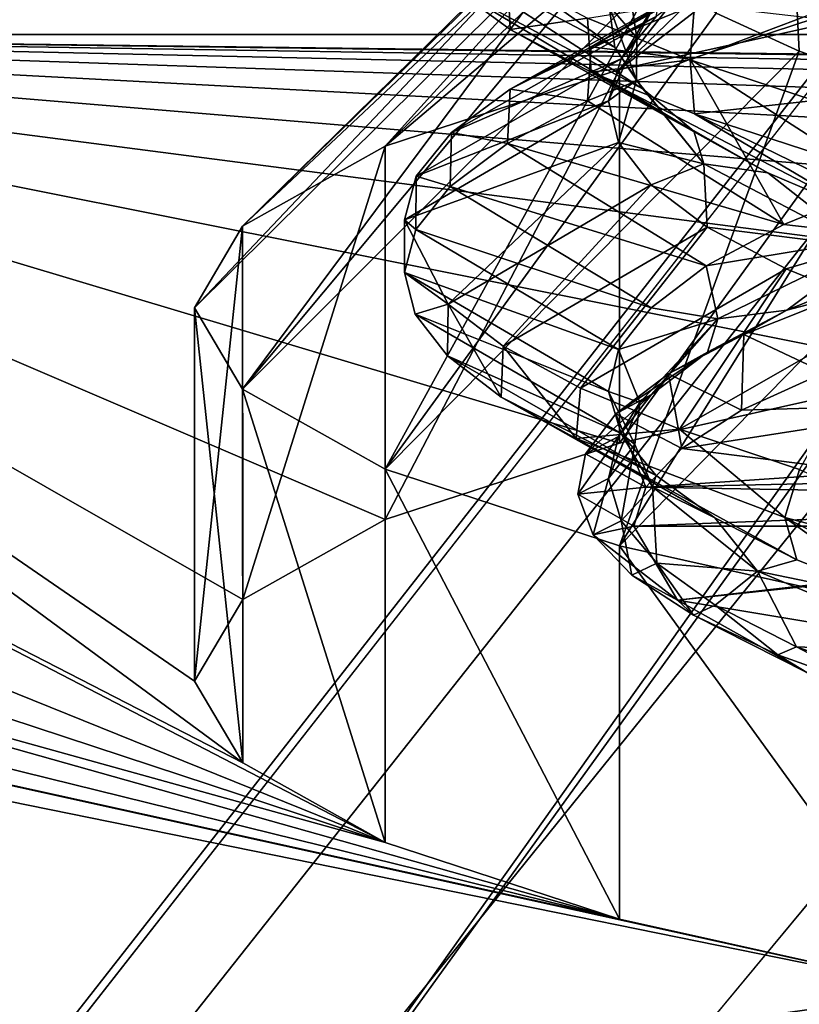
# Model space of a CAD drawing. Header units: millimetres. Extents: x -110 to 100, y -51 to 80.
# Tile 7 of 256: x -78.47 to -76.39, y 29.8 to 32.42. Entities that reach past the tile are written whole.
import ezdxf

# ---------------------------------------------------------------- set-up
doc = ezdxf.new("R2010")
doc.units = ezdxf.units.MM
doc.header["$LTSCALE"] = 128.90625
for name, color, linetype in [('1490', 7, 'CONTINUOUS'), ('1503', 7, 'CONTINUOUS'), ('1511', 7, 'CONTINUOUS'), ('1512', 7, 'CONTINUOUS'), ('1513', 7, 'CONTINUOUS'), ('1520', 7, 'CONTINUOUS'), ('1546', 7, 'CONTINUOUS'), ('1547', 7, 'CONTINUOUS'), ('1548', 7, 'CONTINUOUS'), ('1550', 7, 'CONTINUOUS'), ('1551', 7, 'CONTINUOUS'), ('4709', 7, 'CONTINUOUS'), ('4710', 7, 'CONTINUOUS'), ('4712', 7, 'CONTINUOUS'), ('486', 7, 'CONTINUOUS'), ('4866', 7, 'CONTINUOUS'), ('495', 7, 'CONTINUOUS'), ('5910', 7, 'CONTINUOUS')]:
    doc.layers.add(name, color=color, linetype=linetype)

msp = doc.modelspace()

# ---------------------------------------------------------------- linework, layer by layer
at = {"layer": '1490', "linetype": 'CONTINUOUS'}
for points in [[(-69.1843, 40.4515, 87.05), (-85.5, 28.5, 87.05), (-85.5, 43.5, 87.05), (-69.1843, 40.4515, 87.05)], [(-70.2146, 39.6739, 87.05), (-85.5, 28.5, 87.05), (-69.1843, 40.4515, 87.05), (-70.2146, 39.6739, 87.05)], [(-71.0853, 38.7195, 87.05), (-85.5, 28.5, 87.05), (-70.2146, 39.6739, 87.05), (-71.0853, 38.7195, 87.05)], [(-78.3452, 28.5, 87.05), (-85.5, 28.5, 87.05), (-71.0853, 38.7195, 87.05), (-78.3452, 28.5, 87.05)], [(-71.7663, 37.6198, 87.05), (-78.3452, 28.5, 87.05), (-71.0853, 38.7195, 87.05), (-71.7663, 37.6198, 87.05)], [(-76.5083, 28.4153, 87.05), (-78.3452, 28.5, 87.05), (-71.7663, 37.6198, 87.05), (-76.5083, 28.4153, 87.05)], [(-72.2329, 36.4145, 87.05), (-76.5083, 28.4153, 87.05), (-71.7663, 37.6198, 87.05), (-72.2329, 36.4145, 87.05)], [(-74.696, 28.1641, 87.05), (-76.5083, 28.4153, 87.05), (-72.2329, 36.4145, 87.05), (-74.696, 28.1641, 87.05)]]:
    msp.add_3dface(points, dxfattribs=at)
at = {"layer": '1503', "linetype": 'CONTINUOUS'}
for points in [[(-81.6078, 32.3657, 246.9257), (-77.8723, 30.445, 231.283), (-80.5, 32.381, 247.05), (-81.6078, 32.3657, 246.9257)], [(-67.2828, 32.1698, 245.3298), (-65.5, 32.1854, 245.4568), (-80.5, 32.381, 247.05), (-67.2828, 32.1698, 245.3298)], [(-65.5, 32.1854, 245.4568), (-63.7172, 32.1698, 245.3298), (-80.5, 32.381, 247.05), (-65.5, 32.1854, 245.4568)], [(-69.0212, 32.1236, 244.954), (-67.2828, 32.1698, 245.3298), (-80.5, 32.381, 247.05), (-69.0212, 32.1236, 244.954)], [(-70.6913, 32.0477, 244.3361), (-69.0212, 32.1236, 244.954), (-80.5, 32.381, 247.05), (-70.6913, 32.0477, 244.3361)], [(-72.2589, 31.9434, 243.4867), (-70.6913, 32.0477, 244.3361), (-80.5, 32.381, 247.05), (-72.2589, 31.9434, 243.4867)], [(-73.6863, 31.8132, 242.4255), (-72.2589, 31.9434, 243.4867), (-80.5, 32.381, 247.05), (-73.6863, 31.8132, 242.4255)], [(-74.9459, 31.6596, 241.1753), (-73.6863, 31.8132, 242.4255), (-80.5, 32.381, 247.05), (-74.9459, 31.6596, 241.1753)], [(-76.0151, 31.4857, 239.7585), (-74.9459, 31.6596, 241.1753), (-80.5, 32.381, 247.05), (-76.0151, 31.4857, 239.7585)], [(-76.8709, 31.2946, 238.2026), (-76.0151, 31.4857, 239.7585), (-80.5, 32.381, 247.05), (-76.8709, 31.2946, 238.2026)], [(-77.4934, 31.0911, 236.5449), (-76.8709, 31.2946, 238.2026), (-80.5, 32.381, 247.05), (-77.4934, 31.0911, 236.5449)], [(-77.8723, 30.879, 234.817), (-77.4934, 31.0911, 236.5449), (-80.5, 32.381, 247.05), (-77.8723, 30.879, 234.817)], [(-78, 30.662, 233.05), (-77.8723, 30.879, 234.817), (-80.5, 32.381, 247.05), (-78, 30.662, 233.05)], [(-77.8723, 30.445, 231.283), (-78, 30.662, 233.05), (-80.5, 32.381, 247.05), (-77.8723, 30.445, 231.283)], [(-80.5, 32.381, 247.05), (-63.7172, 32.1698, 245.3298), (-50.5, 32.381, 247.05), (-80.5, 32.381, 247.05)], [(-82.6615, 32.3206, 246.5587), (-77.4934, 30.2329, 229.5551), (-81.6078, 32.3657, 246.9257), (-82.6615, 32.3206, 246.5587)], [(-77.4934, 30.2329, 229.5551), (-77.8723, 30.445, 231.283), (-81.6078, 32.3657, 246.9257), (-77.4934, 30.2329, 229.5551)], [(-83.6088, 32.2479, 245.966), (-77.4934, 30.2329, 229.5551), (-82.6615, 32.3206, 246.5587), (-83.6088, 32.2479, 245.966)], [(-84.4023, 32.1509, 245.1761), (-77.4934, 30.2329, 229.5551), (-83.6088, 32.2479, 245.966), (-84.4023, 32.1509, 245.1761)], [(-85.001, 32.0344, 244.2274), (-76.8709, 30.0293, 227.8974), (-84.4023, 32.1509, 245.1761), (-85.001, 32.0344, 244.2274)], [(-76.8709, 30.0293, 227.8974), (-77.4934, 30.2329, 229.5551), (-84.4023, 32.1509, 245.1761), (-76.8709, 30.0293, 227.8974)], [(-85.3735, 31.9042, 243.1674), (-76.8709, 30.0293, 227.8974), (-85.001, 32.0344, 244.2274), (-85.3735, 31.9042, 243.1674)], [(-85.5, 31.767, 242.05), (-76.0151, 29.8383, 226.3415), (-85.3735, 31.9042, 243.1674), (-85.5, 31.767, 242.05)], [(-76.0151, 29.8383, 226.3415), (-76.8709, 30.0293, 227.8974), (-85.3735, 31.9042, 243.1674), (-76.0151, 29.8383, 226.3415)], [(-85.5, 28.5, 215.442), (-76.0151, 29.8383, 226.3415), (-85.5, 31.767, 242.05), (-85.5, 28.5, 215.442)], [(-76.0151, 29.8383, 226.3415), (-85.5, 28.5, 215.442), (-74.9459, 29.6643, 224.9247), (-76.0151, 29.8383, 226.3415)]]:
    msp.add_3dface(points, dxfattribs=at)
at = {"layer": '1511', "linetype": 'CONTINUOUS'}
for points in [[(-76.3935, 32.3368, 229.4589), (-76.6136, 36.8043, 229.7395), (-76.6142, 32.4372, 230.2762), (-76.3935, 32.3368, 229.4589)], [(-76.1122, 36.6062, 228.1255), (-76.6136, 36.8043, 229.7395), (-76.112, 32.2388, 228.6602), (-76.1122, 36.6062, 228.1255)], [(-76.112, 32.2388, 228.6602), (-76.6136, 36.8043, 229.7395), (-76.3935, 32.3368, 229.4589), (-76.112, 32.2388, 228.6602)]]:
    msp.add_3dface(points, dxfattribs=at)
at = {"layer": '1512', "linetype": 'CONTINUOUS'}
for points in [[(-75.771, 33.3491, 237.7035), (-75.3727, 33.441, 238.4516), (-76.8704, 32.2874, 238.0821), (-75.771, 33.3491, 237.7035)], [(-76.8704, 32.2874, 238.0821), (-75.3727, 33.441, 238.4516), (-76.0157, 32.4781, 239.6358), (-76.8704, 32.2874, 238.0821)], [(-76.112, 33.2539, 236.9279), (-75.771, 33.3491, 237.7035), (-76.8704, 32.2874, 238.0821), (-76.112, 33.2539, 236.9279)], [(-76.3935, 33.1558, 236.1292), (-76.112, 33.2539, 236.9279), (-77.4937, 32.0837, 236.4235), (-76.3935, 33.1558, 236.1292)], [(-77.4937, 32.0837, 236.4235), (-76.112, 33.2539, 236.9279), (-76.8704, 32.2874, 238.0821), (-77.4937, 32.0837, 236.4235)], [(-76.6142, 33.0555, 235.3119), (-76.3935, 33.1558, 236.1292), (-77.4937, 32.0837, 236.4235), (-76.6142, 33.0555, 235.3119)], [(-76.7727, 32.9534, 234.4805), (-76.6142, 33.0555, 235.3119), (-77.8728, 31.8713, 234.6938), (-76.7727, 32.9534, 234.4805)], [(-77.8728, 31.8713, 234.6938), (-76.6142, 33.0555, 235.3119), (-77.4937, 32.0837, 236.4235), (-77.8728, 31.8713, 234.6938)], [(-76.8681, 32.8502, 233.6396), (-76.7727, 32.9534, 234.4805), (-77.8728, 31.8713, 234.6938), (-76.8681, 32.8502, 233.6396)], [(-76.9, 32.7463, 232.7941), (-76.8681, 32.8502, 233.6396), (-78, 31.6545, 232.9281), (-76.9, 32.7463, 232.7941)], [(-78, 31.6545, 232.9281), (-76.8681, 32.8502, 233.6396), (-77.8728, 31.8713, 234.6938), (-78, 31.6545, 232.9281)], [(-77.8728, 31.4377, 231.1625), (-76.9, 32.7463, 232.7941), (-78, 31.6545, 232.9281), (-77.8728, 31.4377, 231.1625)], [(-76.8681, 32.6425, 231.9485), (-76.9, 32.7463, 232.7941), (-77.8728, 31.4377, 231.1625), (-76.8681, 32.6425, 231.9485)], [(-76.7727, 32.5393, 231.1077), (-76.8681, 32.6425, 231.9485), (-77.8728, 31.4377, 231.1625), (-76.7727, 32.5393, 231.1077)], [(-77.4937, 31.2254, 229.4327), (-76.7727, 32.5393, 231.1077), (-77.8728, 31.4377, 231.1625), (-77.4937, 31.2254, 229.4327)], [(-76.6142, 32.4372, 230.2762), (-76.7727, 32.5393, 231.1077), (-77.4937, 31.2254, 229.4327), (-76.6142, 32.4372, 230.2762)], [(-76.3935, 32.3368, 229.4589), (-76.6142, 32.4372, 230.2762), (-77.4937, 31.2254, 229.4327), (-76.3935, 32.3368, 229.4589)], [(-76.8704, 31.0217, 227.7741), (-76.3935, 32.3368, 229.4589), (-77.4937, 31.2254, 229.4327), (-76.8704, 31.0217, 227.7741)], [(-76.112, 32.2388, 228.6602), (-76.3935, 32.3368, 229.4589), (-76.8704, 31.0217, 227.7741), (-76.112, 32.2388, 228.6602)], [(-75.771, 32.1435, 227.8847), (-76.112, 32.2388, 228.6602), (-76.8704, 31.0217, 227.7741), (-75.771, 32.1435, 227.8847)], [(-76.0157, 30.8309, 226.2205), (-75.771, 32.1435, 227.8847), (-76.8704, 31.0217, 227.7741), (-76.0157, 30.8309, 226.2205)]]:
    msp.add_3dface(points, dxfattribs=at)
at = {"layer": '1513', "linetype": 'CONTINUOUS'}
for points in [[(-76.0151, 31.4857, 239.7585), (-76.8709, 31.2946, 238.2026), (-76.0157, 32.4781, 239.6358), (-76.0151, 31.4857, 239.7585)], [(-76.8709, 31.2946, 238.2026), (-76.8704, 32.2874, 238.0821), (-76.0157, 32.4781, 239.6358), (-76.8709, 31.2946, 238.2026)], [(-77.4934, 31.0911, 236.5449), (-77.4937, 32.0837, 236.4235), (-76.8704, 32.2874, 238.0821), (-77.4934, 31.0911, 236.5449)], [(-76.8709, 31.2946, 238.2026), (-77.4934, 31.0911, 236.5449), (-76.8704, 32.2874, 238.0821), (-76.8709, 31.2946, 238.2026)], [(-77.8723, 30.879, 234.817), (-77.8728, 31.8713, 234.6938), (-77.4937, 32.0837, 236.4235), (-77.8723, 30.879, 234.817)], [(-77.4934, 31.0911, 236.5449), (-77.8723, 30.879, 234.817), (-77.4937, 32.0837, 236.4235), (-77.4934, 31.0911, 236.5449)], [(-77.8723, 30.879, 234.817), (-78, 30.662, 233.05), (-77.8728, 31.8713, 234.6938), (-77.8723, 30.879, 234.817)], [(-78, 30.662, 233.05), (-78, 31.6545, 232.9281), (-77.8728, 31.8713, 234.6938), (-78, 30.662, 233.05)], [(-78, 30.662, 233.05), (-77.8723, 30.445, 231.283), (-78, 31.6545, 232.9281), (-78, 30.662, 233.05)], [(-77.8723, 30.445, 231.283), (-77.8728, 31.4377, 231.1625), (-78, 31.6545, 232.9281), (-77.8723, 30.445, 231.283)], [(-77.8723, 30.445, 231.283), (-77.4934, 30.2329, 229.5551), (-77.8728, 31.4377, 231.1625), (-77.8723, 30.445, 231.283)], [(-77.4934, 30.2329, 229.5551), (-77.4937, 31.2254, 229.4327), (-77.8728, 31.4377, 231.1625), (-77.4934, 30.2329, 229.5551)], [(-77.4934, 30.2329, 229.5551), (-76.8709, 30.0293, 227.8974), (-77.4937, 31.2254, 229.4327), (-77.4934, 30.2329, 229.5551)], [(-76.8709, 30.0293, 227.8974), (-76.8704, 31.0217, 227.7741), (-77.4937, 31.2254, 229.4327), (-76.8709, 30.0293, 227.8974)], [(-76.8709, 30.0293, 227.8974), (-76.0151, 29.8383, 226.3415), (-76.8704, 31.0217, 227.7741), (-76.8709, 30.0293, 227.8974)], [(-76.0151, 29.8383, 226.3415), (-76.0157, 30.8309, 226.2205), (-76.8704, 31.0217, 227.7741), (-76.0151, 29.8383, 226.3415)]]:
    msp.add_3dface(points, dxfattribs=at)
at = {"layer": '1520', "linetype": 'CONTINUOUS'}
for points in [[(-80.5, 32.381, 247.05), (-50.5, 32.381, 247.05), (-80.5, 43.5, 247.05), (-80.5, 32.381, 247.05)], [(-50.5, 32.381, 247.05), (-50.5, 43.5, 247.05), (-80.5, 43.5, 247.05), (-50.5, 32.381, 247.05)]]:
    msp.add_3dface(points, dxfattribs=at)
at = {"layer": '1546', "color": 7, "linetype": 'CONTINUOUS', "true_color": 0x858787}
for points in [[(-77.442, 31.8881, 232.8995), (-77.326, 31.6643, 231.2541), (-77.442, 31.7485, 232.9166), (-77.442, 31.8881, 232.8995)], [(-77.326, 31.6643, 231.2541), (-77.4136, 31.6377, 232.1005), (-77.442, 31.7485, 232.9166), (-77.326, 31.6643, 231.2541)], [(-77.326, 31.6643, 231.2541), (-77.3282, 31.5268, 231.2865), (-77.4136, 31.6377, 232.1005), (-77.326, 31.6643, 231.2541)], [(-77.326, 31.6643, 231.2541), (-77.1854, 31.4163, 230.4767), (-77.3282, 31.5268, 231.2865), (-77.326, 31.6643, 231.2541)], [(-77.326, 31.6643, 231.2541), (-77.1796, 31.5521, 230.4326), (-77.1854, 31.4163, 230.4767), (-77.326, 31.6643, 231.2541)], [(-77.1796, 31.5521, 230.4326), (-76.9862, 31.3069, 229.6785), (-77.1854, 31.4163, 230.4767), (-77.1796, 31.5521, 230.4326)], [(-77.1796, 31.5521, 230.4326), (-76.9742, 31.4408, 229.6197), (-76.9862, 31.3069, 229.6785), (-77.1796, 31.5521, 230.4326)], [(-76.9742, 31.4408, 229.6197), (-76.7111, 31.3314, 228.8232), (-76.9862, 31.3069, 229.6785), (-76.9742, 31.4408, 229.6197)], [(-76.7111, 31.3314, 228.8232), (-76.4313, 31.097, 228.1525), (-76.9862, 31.3069, 229.6785), (-76.7111, 31.3314, 228.8232)], [(-76.7111, 31.3314, 228.8232), (-76.3922, 31.2245, 228.048), (-76.4313, 31.097, 228.1525), (-76.7111, 31.3314, 228.8232)], [(-76.3922, 31.2245, 228.048), (-75.6792, 30.9, 226.7293), (-76.4313, 31.097, 228.1525), (-76.3922, 31.2245, 228.048)]]:
    msp.add_3dface(points, dxfattribs=at)
at = {"layer": '1547', "color": 7, "linetype": 'CONTINUOUS', "true_color": 0x858787}
for points in [[(-77.1688, 32.5379, 230.261), (-77.1618, 32.394, 230.2465), (-77.3172, 32.509, 231.0885), (-77.1688, 32.5379, 230.261)], [(-77.1688, 32.5379, 230.261), (-76.9557, 32.4247, 229.4351), (-77.1618, 32.394, 230.2465), (-77.1688, 32.5379, 230.261)], [(-76.9557, 32.4247, 229.4351), (-76.9458, 32.2806, 229.4191), (-77.1618, 32.394, 230.2465), (-76.9557, 32.4247, 229.4351)], [(-76.9557, 32.4247, 229.4351), (-76.6833, 32.3137, 228.627), (-76.9458, 32.2806, 229.4191), (-76.9557, 32.4247, 229.4351)], [(-76.6833, 32.3137, 228.627), (-76.6712, 32.1697, 228.6123), (-76.9458, 32.2806, 229.4191), (-76.6833, 32.3137, 228.627)], [(-76.6833, 32.3137, 228.627), (-76.3533, 32.2054, 227.8415), (-76.6712, 32.1697, 228.6123), (-76.6833, 32.3137, 228.627)], [(-76.3533, 32.2054, 227.8415), (-76.3404, 32.062, 227.8307), (-76.6712, 32.1697, 228.6123), (-76.3533, 32.2054, 227.8415)]]:
    msp.add_3dface(points, dxfattribs=at)
at = {"layer": '1548', "color": 7, "linetype": 'CONTINUOUS', "true_color": 0x858787}
for points in [[(-76.6712, 32.4594, 237.0819), (-76.9458, 32.3485, 236.2751), (-76.6833, 32.3155, 237.0672), (-76.6712, 32.4594, 237.0819)], [(-76.6712, 32.4594, 237.0819), (-76.6833, 32.3155, 237.0672), (-76.3533, 32.4238, 237.8527), (-76.6712, 32.4594, 237.0819)], [(-76.9458, 32.3485, 236.2751), (-77.1618, 32.2352, 235.4477), (-76.9557, 32.2044, 236.259), (-76.9458, 32.3485, 236.2751)], [(-76.9458, 32.3485, 236.2751), (-76.9557, 32.2044, 236.259), (-76.6833, 32.3155, 237.0672), (-76.9458, 32.3485, 236.2751)], [(-77.1618, 32.2352, 235.4477), (-77.3172, 32.1202, 234.6057), (-77.1688, 32.0913, 235.4332), (-77.1618, 32.2352, 235.4477)], [(-77.1618, 32.2352, 235.4477), (-77.1688, 32.0913, 235.4332), (-76.9557, 32.2044, 236.259), (-77.1618, 32.2352, 235.4477)], [(-77.3172, 32.1202, 234.6057), (-77.4108, 32.0043, 233.755), (-77.321, 31.9771, 234.5969), (-77.3172, 32.1202, 234.6057)], [(-77.3172, 32.1202, 234.6057), (-77.321, 31.9771, 234.5969), (-77.1688, 32.0913, 235.4332), (-77.3172, 32.1202, 234.6057)], [(-77.4108, 32.0043, 233.755), (-77.442, 31.8881, 232.8995), (-77.4119, 31.8627, 233.7569), (-77.4108, 32.0043, 233.755)], [(-77.4108, 32.0043, 233.755), (-77.4119, 31.8627, 233.7569), (-77.321, 31.9771, 234.5969), (-77.4108, 32.0043, 233.755)], [(-77.442, 31.8881, 232.8995), (-77.442, 31.7485, 232.9166), (-77.4119, 31.8627, 233.7569), (-77.442, 31.8881, 232.8995)]]:
    msp.add_3dface(points, dxfattribs=at)
at = {"layer": '1550', "color": 7, "linetype": 'CONTINUOUS', "true_color": 0x858787}
for points in [[(-76.8325, 31.0739, 232.9994), (-76.9816, 31.1593, 232.9889), (-76.9409, 31.0511, 232.1539), (-76.8325, 31.0739, 232.9994)], [(-76.7169, 30.8771, 231.3967), (-76.8325, 31.0739, 232.9994), (-76.9409, 31.0511, 232.1539), (-76.7169, 30.8771, 231.3967)], [(-76.8383, 30.9435, 231.3243), (-76.7169, 30.8771, 231.3967), (-76.9409, 31.0511, 232.1539), (-76.8383, 30.9435, 231.3243)], [(-76.6744, 30.8369, 230.5045), (-76.7169, 30.8771, 231.3967), (-76.8383, 30.9435, 231.3243), (-76.6744, 30.8369, 230.5045)], [(-76.3727, 30.6845, 229.8279), (-76.7169, 30.8771, 231.3967), (-76.6744, 30.8369, 230.5045), (-76.3727, 30.6845, 229.8279)], [(-76.4499, 30.732, 229.6991), (-76.3727, 30.6845, 229.8279), (-76.6744, 30.8369, 230.5045), (-76.4499, 30.732, 229.6991)], [(-76.1663, 30.6294, 228.9125), (-76.3727, 30.6845, 229.8279), (-76.4499, 30.732, 229.6991), (-76.1663, 30.6294, 228.9125)]]:
    msp.add_3dface(points, dxfattribs=at)
at = {"layer": '1551', "color": 7, "linetype": 'CONTINUOUS', "true_color": 0x858787}
for points in [[(-76.5403, 31.5836, 236.2562), (-76.3256, 31.4823, 236.3259), (-76.2841, 31.6856, 237.0388), (-76.5403, 31.5836, 236.2562)], [(-76.7401, 31.4789, 235.4513), (-76.5463, 31.3822, 235.5103), (-76.5403, 31.5836, 236.2562), (-76.7401, 31.4789, 235.4513)], [(-76.5463, 31.3822, 235.5103), (-76.3256, 31.4823, 236.3259), (-76.5403, 31.5836, 236.2562), (-76.5463, 31.3822, 235.5103)], [(-76.8807, 31.3727, 234.6343), (-76.7052, 31.2803, 234.6806), (-76.7401, 31.4789, 235.4513), (-76.8807, 31.3727, 234.6343)], [(-76.7052, 31.2803, 234.6806), (-76.5463, 31.3822, 235.5103), (-76.7401, 31.4789, 235.4513), (-76.7052, 31.2803, 234.6806)], [(-76.9612, 31.2661, 233.8125), (-76.8004, 31.1777, 233.8445), (-76.8807, 31.3727, 234.6343), (-76.9612, 31.2661, 233.8125)], [(-76.8004, 31.1777, 233.8445), (-76.7052, 31.2803, 234.6806), (-76.8807, 31.3727, 234.6343), (-76.8004, 31.1777, 233.8445)], [(-76.9816, 31.1593, 232.9889), (-76.8004, 31.1777, 233.8445), (-76.9612, 31.2661, 233.8125), (-76.9816, 31.1593, 232.9889)], [(-76.8325, 31.0739, 232.9994), (-76.8004, 31.1777, 233.8445), (-76.9816, 31.1593, 232.9889), (-76.8325, 31.0739, 232.9994)]]:
    msp.add_3dface(points, dxfattribs=at)
at = {"layer": '4709', "color": 7, "linetype": 'CONTINUOUS', "true_color": 0x858787}
for points in [[(-76.8667, 32.3162, 233.722), (-76.773, 32.4284, 234.5418), (-76.763, 32.4842, 234.0883), (-76.8667, 32.3162, 233.722)], [(-76.8246, 32.3718, 233.2661), (-76.8667, 32.3162, 233.722), (-76.763, 32.4842, 234.0883), (-76.8246, 32.3718, 233.2661)], [(-76.8998, 32.2048, 232.9058), (-76.8667, 32.3162, 233.722), (-76.8246, 32.3718, 233.2661), (-76.8998, 32.2048, 232.9058)], [(-76.8253, 32.2598, 232.446), (-76.8998, 32.2048, 232.9058), (-76.8246, 32.3718, 233.2661), (-76.8253, 32.2598, 232.446)], [(-76.8733, 32.0936, 232.0905), (-76.8998, 32.2048, 232.9058), (-76.8253, 32.2598, 232.446), (-76.8733, 32.0936, 232.0905)], [(-76.6464, 32.0372, 230.8203), (-76.8733, 32.0936, 232.0905), (-76.8253, 32.2598, 232.446), (-76.6464, 32.0372, 230.8203)], [(-76.7862, 31.9813, 231.2698), (-76.8733, 32.0936, 232.0905), (-76.6464, 32.0372, 230.8203), (-76.7862, 31.9813, 231.2698)], [(-76.6375, 31.869, 230.4519), (-76.7862, 31.9813, 231.2698), (-76.6464, 32.0372, 230.8203), (-76.6375, 31.869, 230.4519)], [(-76.2272, 31.8177, 229.2269), (-76.6375, 31.869, 230.4519), (-76.6464, 32.0372, 230.8203), (-76.2272, 31.8177, 229.2269)], [(-76.4275, 31.7577, 229.6434), (-76.6375, 31.869, 230.4519), (-76.2272, 31.8177, 229.2269), (-76.4275, 31.7577, 229.6434)], [(-76.6098, 31.6252, 235.184), (-76.4261, 31.6479, 236.2058), (-76.1609, 31.8448, 236.7766), (-76.6098, 31.6252, 235.184)], [(-76.4261, 31.6479, 236.2058), (-76.1543, 31.7577, 237.0009), (-76.1609, 31.8448, 236.7766), (-76.4261, 31.6479, 236.2058)], [(-76.1575, 31.6484, 228.852), (-76.4275, 31.7577, 229.6434), (-76.2272, 31.8177, 229.2269), (-76.1575, 31.6484, 228.852)], [(-76.6368, 31.5363, 235.3957), (-76.4261, 31.6479, 236.2058), (-76.6098, 31.6252, 235.184), (-76.6368, 31.5363, 235.3957)], [(-76.817, 31.4022, 233.5562), (-76.7858, 31.424, 234.5773), (-76.6098, 31.6252, 235.184), (-76.817, 31.4022, 233.5562)], [(-76.7858, 31.424, 234.5773), (-76.6368, 31.5363, 235.3957), (-76.6098, 31.6252, 235.184), (-76.7858, 31.424, 234.5773)], [(-76.873, 31.3119, 233.7578), (-76.7858, 31.424, 234.5773), (-76.817, 31.4022, 233.5562), (-76.873, 31.3119, 233.7578)], [(-76.8998, 31.2004, 232.9405), (-76.873, 31.3119, 233.7578), (-76.817, 31.4022, 233.5562), (-76.8998, 31.2004, 232.9405)], [(-76.8301, 31.2905, 232.738), (-76.8998, 31.2004, 232.9405), (-76.817, 31.4022, 233.5562), (-76.8301, 31.2905, 232.738)], [(-76.8663, 31.088, 232.1171), (-76.8998, 31.2004, 232.9405), (-76.8301, 31.2905, 232.738), (-76.8663, 31.088, 232.1171)], [(-76.7829, 31.1787, 231.9197), (-76.8663, 31.088, 232.1171), (-76.8301, 31.2905, 232.738), (-76.7829, 31.1787, 231.9197)], [(-76.7716, 30.9752, 231.2931), (-76.8663, 31.088, 232.1171), (-76.7829, 31.1787, 231.9197), (-76.7716, 30.9752, 231.2931)], [(-76.5037, 30.9542, 230.284), (-76.7716, 30.9752, 231.2931), (-76.7829, 31.1787, 231.9197), (-76.5037, 30.9542, 230.284)], [(-76.6161, 30.8634, 230.4784), (-76.7716, 30.9752, 231.2931), (-76.5037, 30.9542, 230.284), (-76.6161, 30.8634, 230.4784)], [(-76.4003, 30.7529, 229.676), (-76.6161, 30.8634, 230.4784), (-76.5037, 30.9542, 230.284), (-76.4003, 30.7529, 229.676)], [(-75.9843, 30.7363, 228.7068), (-76.4003, 30.7529, 229.676), (-76.5037, 30.9542, 230.284), (-75.9843, 30.7363, 228.7068)], [(-75.7949, 30.5392, 228.1322), (-76.4003, 30.7529, 229.676), (-75.9843, 30.7363, 228.7068), (-75.7949, 30.5392, 228.1322)]]:
    msp.add_3dface(points, dxfattribs=at)
at = {"layer": '4710', "color": 7, "linetype": 'CONTINUOUS', "true_color": 0x858787}
for points in [[(-76.9458, 32.3485, 236.2751), (-76.6712, 32.4594, 237.0819), (-76.4017, 32.6515, 236.164), (-76.9458, 32.3485, 236.2751)], [(-76.6181, 32.5404, 235.3573), (-76.9458, 32.3485, 236.2751), (-76.4017, 32.6515, 236.164), (-76.6181, 32.5404, 235.3573)], [(-76.6833, 32.3137, 228.627), (-76.9557, 32.4247, 229.4351), (-75.9789, 32.5802, 228.2918), (-76.6833, 32.3137, 228.627)], [(-76.3533, 32.2054, 227.8415), (-76.6833, 32.3137, 228.627), (-75.9789, 32.5802, 228.2918), (-76.3533, 32.2054, 227.8415)], [(-77.1618, 32.2352, 235.4477), (-76.9458, 32.3485, 236.2751), (-76.6181, 32.5404, 235.3573), (-77.1618, 32.2352, 235.4477)], [(-76.773, 32.4284, 234.5418), (-77.1618, 32.2352, 235.4477), (-76.6181, 32.5404, 235.3573), (-76.773, 32.4284, 234.5418)], [(-77.3172, 32.1202, 234.6057), (-77.1618, 32.2352, 235.4477), (-76.773, 32.4284, 234.5418), (-77.3172, 32.1202, 234.6057)], [(-76.8667, 32.3162, 233.722), (-77.3172, 32.1202, 234.6057), (-76.773, 32.4284, 234.5418), (-76.8667, 32.3162, 233.722)], [(-77.4108, 32.0043, 233.755), (-77.3172, 32.1202, 234.6057), (-76.8667, 32.3162, 233.722), (-77.4108, 32.0043, 233.755)], [(-76.8998, 32.2048, 232.9058), (-77.4108, 32.0043, 233.755), (-76.8667, 32.3162, 233.722), (-76.8998, 32.2048, 232.9058)], [(-77.442, 31.8881, 232.8995), (-77.4108, 32.0043, 233.755), (-76.8998, 32.2048, 232.9058), (-77.442, 31.8881, 232.8995)], [(-76.8733, 32.0936, 232.0905), (-77.442, 31.8881, 232.8995), (-76.8998, 32.2048, 232.9058), (-76.8733, 32.0936, 232.0905)], [(-77.326, 31.6643, 231.2541), (-77.442, 31.8881, 232.8995), (-76.8733, 32.0936, 232.0905), (-77.326, 31.6643, 231.2541)], [(-76.7862, 31.9813, 231.2698), (-77.326, 31.6643, 231.2541), (-76.8733, 32.0936, 232.0905), (-76.7862, 31.9813, 231.2698)], [(-77.1796, 31.5521, 230.4326), (-77.326, 31.6643, 231.2541), (-76.7862, 31.9813, 231.2698), (-77.1796, 31.5521, 230.4326)], [(-76.6375, 31.869, 230.4519), (-77.1796, 31.5521, 230.4326), (-76.7862, 31.9813, 231.2698), (-76.6375, 31.869, 230.4519)], [(-76.9742, 31.4408, 229.6197), (-77.1796, 31.5521, 230.4326), (-76.6375, 31.869, 230.4519), (-76.9742, 31.4408, 229.6197)], [(-76.4275, 31.7577, 229.6434), (-76.9742, 31.4408, 229.6197), (-76.6375, 31.869, 230.4519), (-76.4275, 31.7577, 229.6434)], [(-76.7111, 31.3314, 228.8232), (-76.9742, 31.4408, 229.6197), (-76.4275, 31.7577, 229.6434), (-76.7111, 31.3314, 228.8232)], [(-76.1575, 31.6484, 228.852), (-76.7111, 31.3314, 228.8232), (-76.4275, 31.7577, 229.6434), (-76.1575, 31.6484, 228.852)], [(-76.4261, 31.6479, 236.2058), (-76.2841, 31.6856, 237.0388), (-76.1543, 31.7577, 237.0009), (-76.4261, 31.6479, 236.2058)], [(-76.5403, 31.5836, 236.2562), (-76.2841, 31.6856, 237.0388), (-76.4261, 31.6479, 236.2058), (-76.5403, 31.5836, 236.2562)], [(-76.7401, 31.4789, 235.4513), (-76.5403, 31.5836, 236.2562), (-76.4261, 31.6479, 236.2058), (-76.7401, 31.4789, 235.4513)], [(-76.6368, 31.5363, 235.3957), (-76.7401, 31.4789, 235.4513), (-76.4261, 31.6479, 236.2058), (-76.6368, 31.5363, 235.3957)], [(-76.3922, 31.2245, 228.048), (-76.7111, 31.3314, 228.8232), (-76.1575, 31.6484, 228.852), (-76.3922, 31.2245, 228.048)], [(-76.8807, 31.3727, 234.6343), (-76.7401, 31.4789, 235.4513), (-76.6368, 31.5363, 235.3957), (-76.8807, 31.3727, 234.6343)], [(-76.7858, 31.424, 234.5773), (-76.8807, 31.3727, 234.6343), (-76.6368, 31.5363, 235.3957), (-76.7858, 31.424, 234.5773)], [(-76.9612, 31.2661, 233.8125), (-76.8807, 31.3727, 234.6343), (-76.7858, 31.424, 234.5773), (-76.9612, 31.2661, 233.8125)], [(-76.873, 31.3119, 233.7578), (-76.9612, 31.2661, 233.8125), (-76.7858, 31.424, 234.5773), (-76.873, 31.3119, 233.7578)], [(-76.9816, 31.1593, 232.9889), (-76.9612, 31.2661, 233.8125), (-76.873, 31.3119, 233.7578), (-76.9816, 31.1593, 232.9889)], [(-76.8998, 31.2004, 232.9405), (-76.9816, 31.1593, 232.9889), (-76.873, 31.3119, 233.7578), (-76.8998, 31.2004, 232.9405)], [(-76.9409, 31.0511, 232.1539), (-76.9816, 31.1593, 232.9889), (-76.8998, 31.2004, 232.9405), (-76.9409, 31.0511, 232.1539)], [(-76.8663, 31.088, 232.1171), (-76.9409, 31.0511, 232.1539), (-76.8998, 31.2004, 232.9405), (-76.8663, 31.088, 232.1171)], [(-76.8383, 30.9435, 231.3243), (-76.9409, 31.0511, 232.1539), (-76.8663, 31.088, 232.1171), (-76.8383, 30.9435, 231.3243)], [(-76.7716, 30.9752, 231.2931), (-76.8383, 30.9435, 231.3243), (-76.8663, 31.088, 232.1171), (-76.7716, 30.9752, 231.2931)], [(-76.6744, 30.8369, 230.5045), (-76.8383, 30.9435, 231.3243), (-76.7716, 30.9752, 231.2931), (-76.6744, 30.8369, 230.5045)], [(-76.6161, 30.8634, 230.4784), (-76.6744, 30.8369, 230.5045), (-76.7716, 30.9752, 231.2931), (-76.6161, 30.8634, 230.4784)], [(-76.4499, 30.732, 229.6991), (-76.6744, 30.8369, 230.5045), (-76.6161, 30.8634, 230.4784), (-76.4499, 30.732, 229.6991)], [(-76.4003, 30.7529, 229.676), (-76.4499, 30.732, 229.6991), (-76.6161, 30.8634, 230.4784), (-76.4003, 30.7529, 229.676)], [(-76.1663, 30.6294, 228.9125), (-76.4499, 30.732, 229.6991), (-76.4003, 30.7529, 229.676), (-76.1663, 30.6294, 228.9125)], [(-75.7949, 30.5392, 228.1322), (-76.1663, 30.6294, 228.9125), (-76.4003, 30.7529, 229.676), (-75.7949, 30.5392, 228.1322)]]:
    msp.add_3dface(points, dxfattribs=at)
at = {"layer": '4712', "color": 7, "linetype": 'CONTINUOUS', "true_color": 0x858787}
for points in [[(-76.8982, 32.4568, 233.0266), (-76.8246, 32.3718, 233.2661), (-76.8544, 32.5679, 233.8402), (-76.8982, 32.4568, 233.0266)], [(-76.8246, 32.3718, 233.2661), (-76.763, 32.4842, 234.0883), (-76.8544, 32.5679, 233.8402), (-76.8246, 32.3718, 233.2661)], [(-76.8253, 32.2598, 232.446), (-76.8246, 32.3718, 233.2661), (-76.8982, 32.4568, 233.0266), (-76.8253, 32.2598, 232.446)], [(-76.8828, 32.346, 232.2145), (-76.8253, 32.2598, 232.446), (-76.8982, 32.4568, 233.0266), (-76.8828, 32.346, 232.2145)], [(-76.8081, 32.2351, 231.4028), (-76.8253, 32.2598, 232.446), (-76.8828, 32.346, 232.2145), (-76.8081, 32.2351, 231.4028)], [(-76.6464, 32.0372, 230.8203), (-76.8253, 32.2598, 232.446), (-76.8081, 32.2351, 231.4028), (-76.6464, 32.0372, 230.8203)], [(-76.6732, 32.1238, 230.5916), (-76.6464, 32.0372, 230.8203), (-76.8081, 32.2351, 231.4028), (-76.6732, 32.1238, 230.5916)], [(-76.4768, 32.0128, 229.7849), (-76.6464, 32.0372, 230.8203), (-76.6732, 32.1238, 230.5916), (-76.4768, 32.0128, 229.7849)], [(-76.2272, 31.8177, 229.2269), (-76.6464, 32.0372, 230.8203), (-76.4768, 32.0128, 229.7849), (-76.2272, 31.8177, 229.2269)], [(-76.2198, 31.9031, 228.9903), (-76.2272, 31.8177, 229.2269), (-76.4768, 32.0128, 229.7849), (-76.2198, 31.9031, 228.9903)], [(-76.434, 31.8758, 236.1503), (-76.1609, 31.8448, 236.7766), (-76.1686, 31.9842, 236.9349), (-76.434, 31.8758, 236.1503)], [(-76.6406, 31.7656, 235.3499), (-76.1609, 31.8448, 236.7766), (-76.434, 31.8758, 236.1503), (-76.6406, 31.7656, 235.3499)], [(-76.6098, 31.6252, 235.184), (-76.1609, 31.8448, 236.7766), (-76.6406, 31.7656, 235.3499), (-76.6098, 31.6252, 235.184)], [(-76.787, 31.6545, 234.54), (-76.6098, 31.6252, 235.184), (-76.6406, 31.7656, 235.3499), (-76.787, 31.6545, 234.54)], [(-76.8733, 31.5432, 233.7264), (-76.6098, 31.6252, 235.184), (-76.787, 31.6545, 234.54), (-76.8733, 31.5432, 233.7264)], [(-76.817, 31.4022, 233.5562), (-76.6098, 31.6252, 235.184), (-76.8733, 31.5432, 233.7264), (-76.817, 31.4022, 233.5562)], [(-76.8998, 31.4318, 232.9107), (-76.817, 31.4022, 233.5562), (-76.8733, 31.5432, 233.7264), (-76.8998, 31.4318, 232.9107)], [(-76.8301, 31.2905, 232.738), (-76.817, 31.4022, 233.5562), (-76.8998, 31.4318, 232.9107), (-76.8301, 31.2905, 232.738)], [(-76.8667, 31.3204, 232.0937), (-76.8301, 31.2905, 232.738), (-76.8998, 31.4318, 232.9107), (-76.8667, 31.3204, 232.0937)], [(-76.7829, 31.1787, 231.9197), (-76.8301, 31.2905, 232.738), (-76.8667, 31.3204, 232.0937), (-76.7829, 31.1787, 231.9197)], [(-76.7729, 31.2081, 231.2735), (-76.7829, 31.1787, 231.9197), (-76.8667, 31.3204, 232.0937), (-76.7729, 31.2081, 231.2735)], [(-76.6171, 31.0957, 230.4547), (-76.7829, 31.1787, 231.9197), (-76.7729, 31.2081, 231.2735), (-76.6171, 31.0957, 230.4547)], [(-76.5037, 30.9542, 230.284), (-76.7829, 31.1787, 231.9197), (-76.6171, 31.0957, 230.4547), (-76.5037, 30.9542, 230.284)], [(-76.3997, 30.9843, 229.6461), (-76.5037, 30.9542, 230.284), (-76.6171, 31.0957, 230.4547), (-76.3997, 30.9843, 229.6461)], [(-76.1222, 30.8749, 228.8545), (-76.5037, 30.9542, 230.284), (-76.3997, 30.9843, 229.6461), (-76.1222, 30.8749, 228.8545)], [(-75.9843, 30.7363, 228.7068), (-76.5037, 30.9542, 230.284), (-76.1222, 30.8749, 228.8545), (-75.9843, 30.7363, 228.7068)]]:
    msp.add_3dface(points, dxfattribs=at)
at = {"layer": '486', "linetype": 'CONTINUOUS'}
for points in [[(-109.5, 79, 87.05), (-109.5, -10, 87.05), (-70.8284, 29.6577, 87.05), (-109.5, 79, 87.05)], [(-72.5798, 33.1877, 87.05), (-109.5, 79, 87.05), (-72.2182, 31.9135, 87.05), (-72.5798, 33.1877, 87.05)], [(-72.2182, 31.9135, 87.05), (-109.5, 79, 87.05), (-71.6281, 30.7209, 87.05), (-72.2182, 31.9135, 87.05)], [(-71.6281, 30.7209, 87.05), (-109.5, 79, 87.05), (-70.8284, 29.6577, 87.05), (-71.6281, 30.7209, 87.05)]]:
    msp.add_3dface(points, dxfattribs=at)
at = {"layer": '4866', "color": 7, "linetype": 'CONTINUOUS', "true_color": 0x858787}
for points in [[(-76.3256, 31.4823, 236.3259), (-76.5463, 31.3822, 235.5103), (-75.9374, 31.4, 235.6555), (-76.3256, 31.4823, 236.3259)], [(-76.5463, 31.3822, 235.5103), (-76.7052, 31.2803, 234.6806), (-75.9374, 31.4, 235.6555), (-76.5463, 31.3822, 235.5103)], [(-75.9374, 31.4, 235.6555), (-76.7052, 31.2803, 234.6806), (-76.2107, 31.2171, 234.1657), (-75.9374, 31.4, 235.6555)], [(-76.7052, 31.2803, 234.6806), (-76.8004, 31.1777, 233.8445), (-76.2107, 31.2171, 234.1657), (-76.7052, 31.2803, 234.6806)], [(-76.2107, 31.2171, 234.1657), (-76.8004, 31.1777, 233.8445), (-74.9271, 31.2171, 234.1657), (-76.2107, 31.2171, 234.1657)], [(-74.9271, 31.2171, 234.1657), (-76.8004, 31.1777, 233.8445), (-74.9817, 31.1456, 233.5837), (-74.9271, 31.2171, 234.1657)], [(-76.8004, 31.1777, 233.8445), (-76.8325, 31.0739, 232.9994), (-74.9817, 31.1456, 233.5837), (-76.8004, 31.1777, 233.8445)], [(-76.8325, 31.0739, 232.9994), (-75, 31.0739, 232.9994), (-74.9817, 31.1456, 233.5837), (-76.8325, 31.0739, 232.9994)], [(-76.7169, 30.8771, 231.3967), (-75, 31.0739, 232.9994), (-76.8325, 31.0739, 232.9994), (-76.7169, 30.8771, 231.3967)], [(-75, 31.0739, 232.9994), (-76.7169, 30.8771, 231.3967), (-76.2107, 30.9307, 231.8332), (-75, 31.0739, 232.9994)], [(-76.2107, 30.9307, 231.8332), (-76.7169, 30.8771, 231.3967), (-75.9374, 30.7478, 230.3434), (-76.2107, 30.9307, 231.8332)], [(-76.7169, 30.8771, 231.3967), (-76.3727, 30.6845, 229.8279), (-75.9374, 30.7478, 230.3434), (-76.7169, 30.8771, 231.3967)]]:
    msp.add_3dface(points, dxfattribs=at)
at = {"layer": '495', "linetype": 'CONTINUOUS'}
for points in [[(-107.5, -7.5, 84.55), (-107.5, 76.5, 84.55), (-70.8284, 39.3423, 84.55), (-107.5, -7.5, 84.55)], [(-71.6282, 38.279, 84.55), (-107.5, -7.5, 84.55), (-70.8284, 39.3423, 84.55), (-71.6282, 38.279, 84.55)], [(-72.2182, 37.0864, 84.55), (-107.5, -7.5, 84.55), (-71.6282, 38.279, 84.55), (-72.2182, 37.0864, 84.55)], [(-72.5798, 35.8122, 84.55), (-107.5, -7.5, 84.55), (-72.2182, 37.0864, 84.55), (-72.5798, 35.8122, 84.55)], [(-72.7, 34.5, 84.55), (-107.5, -7.5, 84.55), (-72.5798, 35.8122, 84.55), (-72.7, 34.5, 84.55)], [(16.4993, 34.1197, 84.55), (-107.5, -7.5, 84.55), (16.4169, 34.607, 84.55), (16.4993, 34.1197, 84.55)], [(16.4169, 34.607, 84.55), (-107.5, -7.5, 84.55), (-39.7766, 16.1667, 84.55), (16.4169, 34.607, 84.55)], [(-72.5797, 33.1874, 84.55), (-107.5, -7.5, 84.55), (-72.7, 34.5, 84.55), (-72.5797, 33.1874, 84.55)], [(16.5, 32.5128, 84.55), (-107.5, -7.5, 84.55), (16.4993, 34.1197, 84.55), (16.5, 32.5128, 84.55)], [(-72.2181, 31.9131, 84.55), (-107.5, -7.5, 84.55), (-72.5797, 33.1874, 84.55), (-72.2181, 31.9131, 84.55)], [(16.5, 32.0142, 84.55), (-107.5, -7.5, 84.55), (16.5, 32.5128, 84.55), (16.5, 32.0142, 84.55)], [(-107.5, -7.5, 84.55), (-61.1561, 28.7583, 84.55), (-56, 32.4167, 84.55), (-107.5, -7.5, 84.55)], [(-56, 32, 84.55), (-107.5, -7.5, 84.55), (-56, 32.4167, 84.55), (-56, 32, 84.55)], [(16.5, 29.9865, 84.55), (-107.5, -7.5, 84.55), (16.5, 32.0142, 84.55), (16.5, 29.9865, 84.55)], [(-56, 27.4167, 84.55), (-107.5, -7.5, 84.55), (-56, 32, 84.55), (-56, 27.4167, 84.55)], [(-71.6279, 30.7206, 84.55), (-107.5, -7.5, 84.55), (-72.2181, 31.9131, 84.55), (-71.6279, 30.7206, 84.55)], [(-70.8281, 29.6574, 84.55), (-107.5, -7.5, 84.55), (-71.6279, 30.7206, 84.55), (-70.8281, 29.6574, 84.55)], [(16.5, 29.4879, 84.55), (-107.5, -7.5, 84.55), (16.5, 29.9865, 84.55), (16.5, 29.4879, 84.55)]]:
    msp.add_3dface(points, dxfattribs=at)
at = {"layer": '5910', "color": 7, "linetype": 'CONTINUOUS', "true_color": 0x858787}
for points in [[(-76.8828, 32.346, 232.2145), (-76.8982, 32.4568, 233.0266), (-77.442, 32.7411, 232.7947), (-76.8828, 32.346, 232.2145)], [(-77.4108, 32.6248, 231.9392), (-76.8828, 32.346, 232.2145), (-77.442, 32.7411, 232.7947), (-77.4108, 32.6248, 231.9392)], [(-76.8081, 32.2351, 231.4028), (-76.8828, 32.346, 232.2145), (-77.4108, 32.6248, 231.9392), (-76.8081, 32.2351, 231.4028)], [(-77.3172, 32.509, 231.0885), (-76.8081, 32.2351, 231.4028), (-77.4108, 32.6248, 231.9392), (-77.3172, 32.509, 231.0885)], [(-76.6732, 32.1238, 230.5916), (-76.8081, 32.2351, 231.4028), (-77.3172, 32.509, 231.0885), (-76.6732, 32.1238, 230.5916)], [(-77.1618, 32.394, 230.2465), (-76.6732, 32.1238, 230.5916), (-77.3172, 32.509, 231.0885), (-77.1618, 32.394, 230.2465)], [(-76.6833, 32.3155, 237.0672), (-76.1686, 31.9842, 236.9349), (-76.3533, 32.4238, 237.8527), (-76.6833, 32.3155, 237.0672)], [(-76.4768, 32.0128, 229.7849), (-76.6732, 32.1238, 230.5916), (-77.1618, 32.394, 230.2465), (-76.4768, 32.0128, 229.7849)], [(-76.9458, 32.2806, 229.4191), (-76.4768, 32.0128, 229.7849), (-77.1618, 32.394, 230.2465), (-76.9458, 32.2806, 229.4191)], [(-76.9557, 32.2044, 236.259), (-76.434, 31.8758, 236.1503), (-76.6833, 32.3155, 237.0672), (-76.9557, 32.2044, 236.259)], [(-76.434, 31.8758, 236.1503), (-76.1686, 31.9842, 236.9349), (-76.6833, 32.3155, 237.0672), (-76.434, 31.8758, 236.1503)], [(-76.2198, 31.9031, 228.9903), (-76.4768, 32.0128, 229.7849), (-76.9458, 32.2806, 229.4191), (-76.2198, 31.9031, 228.9903)], [(-76.6712, 32.1697, 228.6123), (-76.2198, 31.9031, 228.9903), (-76.9458, 32.2806, 229.4191), (-76.6712, 32.1697, 228.6123)], [(-77.1688, 32.0913, 235.4332), (-76.434, 31.8758, 236.1503), (-76.9557, 32.2044, 236.259), (-77.1688, 32.0913, 235.4332)], [(-75.9029, 31.7955, 228.2136), (-76.2198, 31.9031, 228.9903), (-76.6712, 32.1697, 228.6123), (-75.9029, 31.7955, 228.2136)], [(-76.3404, 32.062, 227.8307), (-75.9029, 31.7955, 228.2136), (-76.6712, 32.1697, 228.6123), (-76.3404, 32.062, 227.8307)], [(-77.321, 31.9771, 234.5969), (-76.6406, 31.7656, 235.3499), (-77.1688, 32.0913, 235.4332), (-77.321, 31.9771, 234.5969)], [(-76.6406, 31.7656, 235.3499), (-76.434, 31.8758, 236.1503), (-77.1688, 32.0913, 235.4332), (-76.6406, 31.7656, 235.3499)], [(-77.4119, 31.8627, 233.7569), (-76.787, 31.6545, 234.54), (-77.321, 31.9771, 234.5969), (-77.4119, 31.8627, 233.7569)], [(-76.787, 31.6545, 234.54), (-76.6406, 31.7656, 235.3499), (-77.321, 31.9771, 234.5969), (-76.787, 31.6545, 234.54)], [(-77.442, 31.7485, 232.9166), (-76.8733, 31.5432, 233.7264), (-77.4119, 31.8627, 233.7569), (-77.442, 31.7485, 232.9166)], [(-76.8733, 31.5432, 233.7264), (-76.787, 31.6545, 234.54), (-77.4119, 31.8627, 233.7569), (-76.8733, 31.5432, 233.7264)], [(-76.8998, 31.4318, 232.9107), (-76.8733, 31.5432, 233.7264), (-77.442, 31.7485, 232.9166), (-76.8998, 31.4318, 232.9107)], [(-77.4136, 31.6377, 232.1005), (-76.8998, 31.4318, 232.9107), (-77.442, 31.7485, 232.9166), (-77.4136, 31.6377, 232.1005)], [(-76.8667, 31.3204, 232.0937), (-76.8998, 31.4318, 232.9107), (-77.4136, 31.6377, 232.1005), (-76.8667, 31.3204, 232.0937)], [(-77.3282, 31.5268, 231.2865), (-76.8667, 31.3204, 232.0937), (-77.4136, 31.6377, 232.1005), (-77.3282, 31.5268, 231.2865)], [(-76.7729, 31.2081, 231.2735), (-76.8667, 31.3204, 232.0937), (-77.3282, 31.5268, 231.2865), (-76.7729, 31.2081, 231.2735)], [(-77.1854, 31.4163, 230.4767), (-76.7729, 31.2081, 231.2735), (-77.3282, 31.5268, 231.2865), (-77.1854, 31.4163, 230.4767)], [(-76.6171, 31.0957, 230.4547), (-76.7729, 31.2081, 231.2735), (-77.1854, 31.4163, 230.4767), (-76.6171, 31.0957, 230.4547)], [(-76.9862, 31.3069, 229.6785), (-76.6171, 31.0957, 230.4547), (-77.1854, 31.4163, 230.4767), (-76.9862, 31.3069, 229.6785)], [(-76.3997, 30.9843, 229.6461), (-76.6171, 31.0957, 230.4547), (-76.9862, 31.3069, 229.6785), (-76.3997, 30.9843, 229.6461)], [(-76.4313, 31.097, 228.1525), (-76.3997, 30.9843, 229.6461), (-76.9862, 31.3069, 229.6785), (-76.4313, 31.097, 228.1525)], [(-75.7868, 30.7685, 228.087), (-76.1222, 30.8749, 228.8545), (-76.4313, 31.097, 228.1525), (-75.7868, 30.7685, 228.087)], [(-75.6792, 30.9, 226.7293), (-75.7868, 30.7685, 228.087), (-76.4313, 31.097, 228.1525), (-75.6792, 30.9, 226.7293)], [(-76.1222, 30.8749, 228.8545), (-76.3997, 30.9843, 229.6461), (-76.4313, 31.097, 228.1525), (-76.1222, 30.8749, 228.8545)]]:
    msp.add_3dface(points, dxfattribs=at)

doc.saveas('drawing.dxf')
